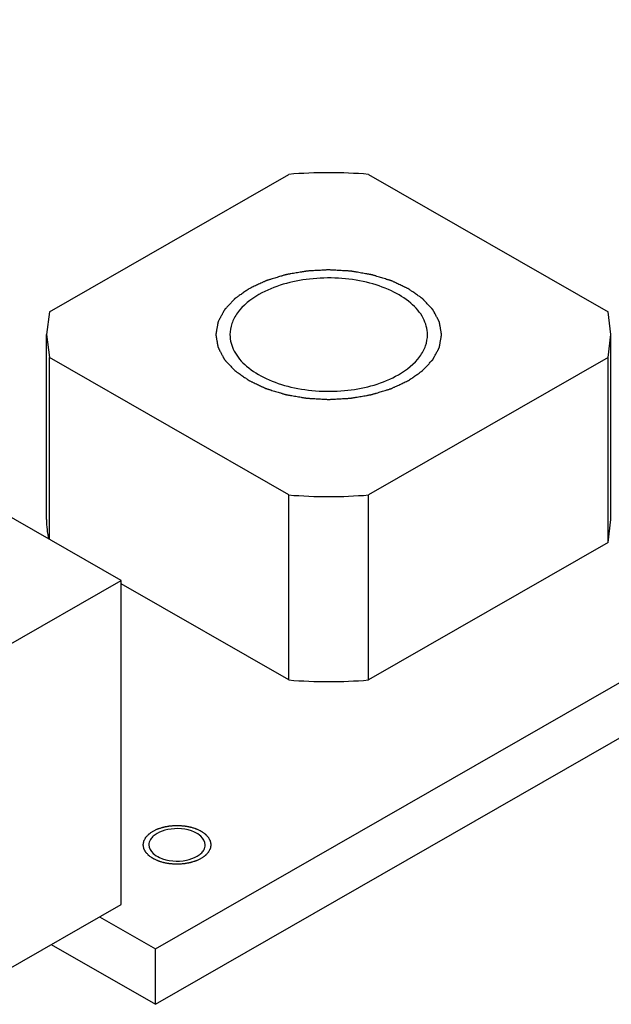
# Model space of a CAD drawing. Header units: millimetres. Extents: x 0 to 4195, y 0 to 2965.
# Tile 25 of 67: x 3503 to 3529, y 1833 to 1877. Entities that reach past the tile are written whole.
import ezdxf

# ---------------------------------------------------------------- set-up
doc = ezdxf.new("R2010")
doc.units = ezdxf.units.MM
doc.header["$LTSCALE"] = 231.275
doc.layers.get('0').update_dxf_attribs({"linetype": 'CONTINUOUS'})
for name, color, linetype in [('7_ALL_FEATURES', 7, 'CONTINUOUS'), ('ALL_AXIS', 7, 'CONTINUOUS'), ('ALL_ROUND', 7, 'CONTINUOUS')]:
    doc.layers.add(name, color=color, linetype=linetype)

msp = doc.modelspace()

# ---------------------------------------------------------------- linework, layer by layer
at = {"color": 7, "linetype": 'Continuous'}
for p, q in [((3508.862, 1835.4151), (3606.2306, 1891.2634)), ((3508.862, 1832.9576), (3606.2306, 1888.8059)), ((3504.1598, 1863.622), (3514.7664, 1869.7056)), ((3518.3019, 1869.7056), (3528.9085, 1863.622)), ((3504.1598, 1863.622), (3504.0341, 1862.608)), ((3529.0341, 1862.608), (3528.9085, 1863.622)), ((3504.0341, 1862.608), (3504.1598, 1861.5941)), ((3528.9085, 1861.5941), (3529.0341, 1862.608)), ((3514.7664, 1855.5104), (3504.1598, 1861.5941)), ((3504.1598, 1853.5424), (3504.1598, 1861.5941)), ((3528.9085, 1861.5941), (3518.3019, 1855.5104)), ((3528.9085, 1853.4025), (3528.9085, 1861.5941)), ((3514.7664, 1847.3188), (3514.7664, 1855.5104)), ((3518.3019, 1847.3188), (3518.3019, 1855.5104)), ((3528.9085, 1853.4025), (3529.0341, 1854.4165)), ((3528.9085, 1853.4025), (3518.3019, 1847.3188)), ((3514.7664, 1847.3188), (3507.3418, 1851.5774)), ((3508.862, 1832.9576), (3508.862, 1835.4151))]:
    msp.add_line(p, q, dxfattribs=at)
for centre, radius, start, end in [((3516.5341, 1848.0954), 21.6824, 85.32349, 94.67651), ((3516.5341, 1877.1206), 21.6824, 265.32349, 274.67651), ((3508.2198, 1854.421), 4.1856, 180.06193, 191.98268), ((3516.5341, 1868.9291), 21.6824, 265.32349, 274.67651)]:
    msp.add_arc(centre, radius, start, end, dxfattribs=at)
at = {"color": 2, "linetype": 'Continuous'}
for points, knots in [([(3520.0697, 1860.5801), (3520.1213, 1860.6161), (3520.1987, 1860.6702), (3520.302, 1860.7423), (3520.3794, 1860.7964), (3520.4568, 1860.8504), (3520.5213, 1860.8955), (3520.5729, 1860.9315), (3520.6052, 1860.954), (3520.631, 1860.9721), (3520.6503, 1860.9856), (3520.6666, 1860.9968), (3520.6792, 1861.0059), (3520.6898, 1861.0123), (3520.6961, 1861.0204), (3520.706, 1861.0306), (3520.7179, 1861.0435), (3520.7323, 1861.0589), (3520.7515, 1861.0794), (3520.7755, 1861.1051), (3520.814, 1861.1462), (3520.862, 1861.1976), (3520.9196, 1861.2593), (3520.9773, 1861.3209), (3521.0253, 1861.3723), (3521.0637, 1861.4134), (3521.0877, 1861.4391), (3521.107, 1861.4596), (3521.1213, 1861.4751), (3521.1335, 1861.4879), (3521.1428, 1861.4982), (3521.151, 1861.5057), (3521.1544, 1861.5143), (3521.1607, 1861.5254), (3521.168, 1861.5394), (3521.177, 1861.5561), (3521.1888, 1861.5784), (3521.2037, 1861.6062), (3521.2275, 1861.6509), (3521.2572, 1861.7066), (3521.2929, 1861.7735), (3521.3285, 1861.8404), (3521.3582, 1861.8962), (3521.382, 1861.9408), (3521.3969, 1861.9687), (3521.4088, 1861.991), (3521.4177, 1862.0077), (3521.4251, 1862.0216), (3521.4304, 1862.0314), (3521.4332, 1862.037), (3521.4359, 1862.0411), (3521.4362, 1862.0456), (3521.4374, 1862.0515), (3521.4391, 1862.0618), (3521.4417, 1862.0766), (3521.4447, 1862.0943), (3521.4489, 1862.1179), (3521.454, 1862.1474), (3521.4622, 1862.1947), (3521.4725, 1862.2537), (3521.4848, 1862.3246), (3521.4972, 1862.3954), (3521.5074, 1862.4545), (3521.5157, 1862.5017), (3521.5208, 1862.5312), (3521.5249, 1862.5549), (3521.528, 1862.5726), (3521.5305, 1862.5873), (3521.5324, 1862.5977), (3521.5333, 1862.6036), (3521.5346, 1862.608), (3521.5333, 1862.6123), (3521.5325, 1862.6182), (3521.5306, 1862.6283), (3521.5282, 1862.6428), (3521.5252, 1862.6602), (3521.5213, 1862.6834), (3521.5163, 1862.7124), (3521.5084, 1862.7589), (3521.4984, 1862.8169), (3521.4865, 1862.8865), (3521.4746, 1862.9562), (3521.4647, 1863.0142), (3521.4568, 1863.0606), (3521.4518, 1863.0896), (3521.4478, 1863.1128), (3521.4449, 1863.1302), (3521.4423, 1863.1447), (3521.4407, 1863.1549), (3521.4396, 1863.1607), (3521.4393, 1863.1651), (3521.4366, 1863.1692), (3521.4338, 1863.1748), (3521.4286, 1863.1846), (3521.4213, 1863.1985), (3521.4125, 1863.2153), (3521.4007, 1863.2376), (3521.386, 1863.2655), (3521.3625, 1863.3102), (3521.3332, 1863.366), (3521.2979, 1863.433), (3521.2626, 1863.4999), (3521.2333, 1863.5557), (3521.2098, 1863.6004), (3521.1951, 1863.6283), (3521.1833, 1863.6506), (3521.1745, 1863.6674), (3521.1671, 1863.6813), (3521.1621, 1863.6911), (3521.159, 1863.6967), (3521.1573, 1863.701), (3521.1532, 1863.7047), (3521.1486, 1863.7099), (3521.1401, 1863.7189), (3521.1283, 1863.7318), (3521.1139, 1863.7472), (3521.0948, 1863.7678), (3521.071, 1863.7935), (3521.0328, 1863.8347), (3520.9851, 1863.8862), (3520.9278, 1863.948), (3520.8705, 1864.0097), (3520.8228, 1864.0612), (3520.7847, 1864.1024), (3520.7608, 1864.1281), (3520.7417, 1864.1487), (3520.7273, 1864.1642), (3520.7156, 1864.1771), (3520.7057, 1864.1873), (3520.6995, 1864.1953), (3520.6887, 1864.2019), (3520.6759, 1864.2112), (3520.6594, 1864.2226), (3520.6398, 1864.2364), (3520.6136, 1864.2548), (3520.5808, 1864.2777), (3520.5284, 1864.3145), (3520.4629, 1864.3604), (3520.3842, 1864.4155), (3520.3056, 1864.4706), (3520.2401, 1864.5165), (3520.1876, 1864.5532), (3520.1483, 1864.5808), (3520.1155, 1864.6037), (3520.0927, 1864.6199), (3520.0794, 1864.6289), (3520.0702, 1864.6363), (3520.0578, 1864.6414), (3520.0423, 1864.6489), (3520.0146, 1864.6618), (3519.9754, 1864.6803), (3519.9283, 1864.7025), (3519.8655, 1864.7321), (3519.7869, 1864.7691), (3519.6927, 1864.8135), (3519.5984, 1864.8579), (3519.5199, 1864.895), (3519.457, 1864.9246), (3519.4099, 1864.9468), (3519.3706, 1864.9652), (3519.3432, 1864.9783), (3519.3273, 1864.9855), (3519.3161, 1864.9916), (3519.3021, 1864.9952), (3519.2843, 1865.0009), (3519.2529, 1865.0104), (3519.2081, 1865.0242), (3519.1544, 1865.0408), (3519.0827, 1865.0628), (3518.9931, 1865.0904), (3518.8856, 1865.1234), (3518.7781, 1865.1565), (3518.6885, 1865.184), (3518.6169, 1865.2061), (3518.5631, 1865.2226), (3518.5183, 1865.2363), (3518.487, 1865.2461), (3518.469, 1865.2514), (3518.456, 1865.2561), (3518.441, 1865.2581), (3518.4216, 1865.2617), (3518.3875, 1865.2675), (3518.339, 1865.2761), (3518.2806, 1865.2863), (3518.2029, 1865.3), (3518.1057, 1865.317), (3517.989, 1865.3375), (3517.8724, 1865.3579), (3517.7752, 1865.375), (3517.6974, 1865.3886), (3517.6391, 1865.3989), (3517.5905, 1865.4073), (3517.5565, 1865.4134), (3517.5369, 1865.4166), (3517.5227, 1865.4198), (3517.5069, 1865.4201), (3517.4864, 1865.4214), (3517.4503, 1865.4234), (3517.3989, 1865.4264), (3517.3371, 1865.4299), (3517.2548, 1865.4346), (3517.1518, 1865.4405), (3517.0283, 1865.4476), (3516.9048, 1865.4547), (3516.8018, 1865.4606), (3516.7195, 1865.4653), (3516.6577, 1865.4688), (3516.6062, 1865.4717), (3516.5702, 1865.4739), (3516.5496, 1865.4749), (3516.5341, 1865.4764), (3516.519, 1865.4749), (3516.4987, 1865.474), (3516.4633, 1865.4718), (3516.4127, 1865.4691), (3516.3521, 1865.4656), (3516.2711, 1865.4611), (3516.17, 1865.4554), (3516.0486, 1865.4486), (3515.9272, 1865.4417), (3515.826, 1865.4361), (3515.7451, 1865.4315), (3515.6844, 1865.4281), (3515.6338, 1865.4252), (3515.5984, 1865.4233), (3515.5782, 1865.422), (3515.5628, 1865.4217), (3515.5484, 1865.4186), (3515.5289, 1865.4154), (3515.4949, 1865.4094), (3515.4462, 1865.4011), (3515.3878, 1865.3909), (3515.31, 1865.3775), (3515.2127, 1865.3606), (3515.0959, 1865.3404), (3514.9791, 1865.3202), (3514.8818, 1865.3033), (3514.804, 1865.2898), (3514.7456, 1865.2797), (3514.6969, 1865.2712), (3514.6628, 1865.2655), (3514.6435, 1865.2619), (3514.6285, 1865.2599), (3514.6154, 1865.2553), (3514.5973, 1865.25), (3514.566, 1865.2403), (3514.5211, 1865.2267), (3514.4672, 1865.2102), (3514.3954, 1865.1883), (3514.3057, 1865.161), (3514.198, 1865.1281), (3514.0903, 1865.0953), (3514.0005, 1865.0679), (3513.9287, 1865.046), (3513.8749, 1865.0296), (3513.8301, 1865.0158), (3513.7985, 1865.0064), (3513.7808, 1865.0007), (3513.7668, 1864.9972), (3513.7553, 1864.991), (3513.7391, 1864.9836), (3513.7112, 1864.9704), (3513.6711, 1864.9516), (3513.6231, 1864.9291), (3513.559, 1864.899), (3513.479, 1864.8614), (3513.3509, 1864.8013), (3513.1908, 1864.7261), (3513.0627, 1864.666), (3512.9986, 1864.6359)], [0, 0, 0, 0, 0.015625, 0.0234375, 0.03125, 0.0390625, 0.046875, 0.0507812, 0.0546875, 0.0566406, 0.0585938, 0.0605469, 0.0615234, 0.0625, 0.0634766, 0.0644531, 0.0664062, 0.0683594, 0.0703125, 0.0742188, 0.078125, 0.0859375, 0.09375, 0.1015625, 0.109375, 0.1132812, 0.1171875, 0.1191406, 0.1210938, 0.1230469, 0.1240234, 0.125, 0.1259766, 0.1269531, 0.1289062, 0.1308594, 0.1328125, 0.1367188, 0.140625, 0.1484375, 0.15625, 0.1640625, 0.171875, 0.1757812, 0.1796875, 0.1816406, 0.1835938, 0.1855469, 0.1865234, 0.1870117, 0.1875, 0.1879883, 0.1884766, 0.1894531, 0.1914062, 0.1933594, 0.1953125, 0.1992188, 0.203125, 0.2109375, 0.21875, 0.2265625, 0.234375, 0.2382812, 0.2421875, 0.2441406, 0.2460938, 0.2480469, 0.2490234, 0.2495117, 0.25, 0.2504883, 0.2509766, 0.2519531, 0.2539062, 0.2558594, 0.2578125, 0.2617188, 0.265625, 0.2734375, 0.28125, 0.2890625, 0.296875, 0.3007812, 0.3046875, 0.3066406, 0.3085938, 0.3105469, 0.3115234, 0.3120117, 0.3125, 0.3129883, 0.3134766, 0.3144531, 0.3164062, 0.3183594, 0.3203125, 0.3242188, 0.328125, 0.3359375, 0.34375, 0.3515625, 0.359375, 0.3632812, 0.3671875, 0.3691406, 0.3710938, 0.3730469, 0.3740234, 0.3745117, 0.375, 0.3754883, 0.3759766, 0.3769531, 0.3789062, 0.3808594, 0.3828125, 0.3867188, 0.390625, 0.3984375, 0.40625, 0.4140625, 0.421875, 0.4257812, 0.4296875, 0.4316406, 0.4335938, 0.4355469, 0.4365234, 0.4375, 0.4384766, 0.4394531, 0.4414062, 0.4433594, 0.4453125, 0.4492188, 0.453125, 0.4609375, 0.46875, 0.4765625, 0.484375, 0.4882812, 0.4921875, 0.4960938, 0.4980469, 0.4990234, 0.5, 0.5009766, 0.5019531, 0.5039062, 0.5078125, 0.5117188, 0.515625, 0.5234375, 0.53125, 0.5390625, 0.546875, 0.5507812, 0.5546875, 0.5585938, 0.5605469, 0.5615234, 0.5625, 0.5634766, 0.5644531, 0.5664062, 0.5703125, 0.5742188, 0.578125, 0.5859375, 0.59375, 0.6015625, 0.609375, 0.6132812, 0.6171875, 0.6210938, 0.6230469, 0.6240234, 0.625, 0.6259766, 0.6269531, 0.6289062, 0.6328125, 0.6367188, 0.640625, 0.6484375, 0.65625, 0.6640625, 0.671875, 0.6757812, 0.6796875, 0.6835938, 0.6855469, 0.6865234, 0.6875, 0.6884766, 0.6894531, 0.6914062, 0.6953125, 0.6992188, 0.703125, 0.7109375, 0.71875, 0.7265625, 0.734375, 0.7382812, 0.7421875, 0.7460938, 0.7480469, 0.7490234, 0.75, 0.7509766, 0.7519531, 0.7539062, 0.7578125, 0.7617188, 0.765625, 0.7734375, 0.78125, 0.7890625, 0.796875, 0.8007812, 0.8046875, 0.8085938, 0.8105469, 0.8115234, 0.8125, 0.8134766, 0.8144531, 0.8164062, 0.8203125, 0.8242188, 0.828125, 0.8359375, 0.84375, 0.8515625, 0.859375, 0.8632812, 0.8671875, 0.8710938, 0.8730469, 0.8740234, 0.875, 0.8759766, 0.8769531, 0.8789062, 0.8828125, 0.8867188, 0.890625, 0.8984375, 0.90625, 0.9140625, 0.921875, 0.9257812, 0.9296875, 0.9335938, 0.9355469, 0.9365234, 0.9375, 0.9384766, 0.9394531, 0.9414062, 0.9453125, 0.9492188, 0.953125, 0.9609375, 0.96875, 0.984375, 1, 1, 1, 1]), ([(3512.9986, 1864.6359), (3512.947, 1864.5999), (3512.8696, 1864.5458), (3512.7663, 1864.4737), (3512.6889, 1864.4196), (3512.6115, 1864.3656), (3512.547, 1864.3205), (3512.4954, 1864.2845), (3512.4631, 1864.262), (3512.4373, 1864.2439), (3512.418, 1864.2304), (3512.4017, 1864.2192), (3512.3891, 1864.2101), (3512.3785, 1864.2037), (3512.3722, 1864.1956), (3512.3623, 1864.1854), (3512.3504, 1864.1725), (3512.336, 1864.1572), (3512.3168, 1864.1366), (3512.2928, 1864.1109), (3512.2543, 1864.0698), (3512.2063, 1864.0184), (3512.1487, 1863.9568), (3512.091, 1863.8951), (3512.043, 1863.8437), (3512.0046, 1863.8026), (3511.9805, 1863.7769), (3511.9613, 1863.7564), (3511.947, 1863.7409), (3511.9348, 1863.7281), (3511.9255, 1863.7178), (3511.9173, 1863.7103), (3511.9138, 1863.7017), (3511.9076, 1863.6906), (3511.9003, 1863.6767), (3511.8913, 1863.6599), (3511.8795, 1863.6376), (3511.8646, 1863.6098), (3511.8408, 1863.5652), (3511.8111, 1863.5094), (3511.7754, 1863.4425), (3511.7398, 1863.3756), (3511.7101, 1863.3198), (3511.6863, 1863.2752), (3511.6714, 1863.2473), (3511.6595, 1863.225), (3511.6506, 1863.2083), (3511.6432, 1863.1944), (3511.6379, 1863.1846), (3511.6351, 1863.179), (3511.6324, 1863.1749), (3511.6321, 1863.1704), (3511.6309, 1863.1645), (3511.6292, 1863.1542), (3511.6266, 1863.1394), (3511.6235, 1863.1217), (3511.6194, 1863.0981), (3511.6143, 1863.0686), (3511.6061, 1863.0213), (3511.5958, 1862.9623), (3511.5835, 1862.8914), (3511.5711, 1862.8206), (3511.5609, 1862.7615), (3511.5526, 1862.7143), (3511.5475, 1862.6848), (3511.5434, 1862.6611), (3511.5403, 1862.6434), (3511.5378, 1862.6287), (3511.5359, 1862.6183), (3511.535, 1862.6124), (3511.5337, 1862.608), (3511.535, 1862.6037), (3511.5358, 1862.5978), (3511.5377, 1862.5877), (3511.5401, 1862.5732), (3511.5431, 1862.5558), (3511.547, 1862.5326), (3511.552, 1862.5036), (3511.5599, 1862.4571), (3511.5699, 1862.3991), (3511.5818, 1862.3295), (3511.5937, 1862.2599), (3511.6036, 1862.2018), (3511.6115, 1862.1554), (3511.6165, 1862.1264), (3511.6204, 1862.1032), (3511.6234, 1862.0858), (3511.6259, 1862.0713), (3511.6276, 1862.0611), (3511.6287, 1862.0553), (3511.629, 1862.0509), (3511.6317, 1862.0468), (3511.6344, 1862.0412), (3511.6397, 1862.0314), (3511.647, 1862.0175), (3511.6558, 1862.0007), (3511.6676, 1861.9784), (3511.6823, 1861.9505), (3511.7058, 1861.9058), (3511.7351, 1861.85), (3511.7704, 1861.783), (3511.8056, 1861.7161), (3511.835, 1861.6603), (3511.8585, 1861.6156), (3511.8732, 1861.5877), (3511.885, 1861.5654), (3511.8938, 1861.5486), (3511.9012, 1861.5347), (3511.9062, 1861.5249), (3511.9093, 1861.5193), (3511.911, 1861.515), (3511.9151, 1861.5113), (3511.9197, 1861.5061), (3511.9282, 1861.4971), (3511.94, 1861.4842), (3511.9544, 1861.4688), (3511.9735, 1861.4482), (3511.9973, 1861.4225), (3512.0355, 1861.3813), (3512.0832, 1861.3298), (3512.1405, 1861.268), (3512.1977, 1861.2063), (3512.2455, 1861.1548), (3512.2836, 1861.1136), (3512.3075, 1861.0879), (3512.3266, 1861.0673), (3512.3409, 1861.0518), (3512.3527, 1861.0389), (3512.3626, 1861.0287), (3512.3688, 1861.0207), (3512.3796, 1861.0141), (3512.3924, 1861.0048), (3512.4089, 1860.9934), (3512.4285, 1860.9796), (3512.4547, 1860.9612), (3512.4875, 1860.9383), (3512.5399, 1860.9015), (3512.6054, 1860.8556), (3512.6841, 1860.8005), (3512.7627, 1860.7454), (3512.8282, 1860.6995), (3512.8807, 1860.6628), (3512.92, 1860.6352), (3512.9528, 1860.6123), (3512.9756, 1860.5961), (3512.9889, 1860.5871), (3512.9981, 1860.5797), (3513.0105, 1860.5747), (3513.026, 1860.5671), (3513.0537, 1860.5542), (3513.0928, 1860.5357), (3513.14, 1860.5135), (3513.2028, 1860.4839), (3513.2814, 1860.4469), (3513.3756, 1860.4025), (3513.4699, 1860.3581), (3513.5484, 1860.3211), (3513.6113, 1860.2915), (3513.6584, 1860.2692), (3513.6977, 1860.2508), (3513.7251, 1860.2377), (3513.741, 1860.2305), (3513.7522, 1860.2244), (3513.7662, 1860.2208), (3513.784, 1860.2151), (3513.8154, 1860.2056), (3513.8602, 1860.1918), (3513.9139, 1860.1752), (3513.9856, 1860.1532), (3514.0752, 1860.1257), (3514.1827, 1860.0926), (3514.2902, 1860.0595), (3514.3798, 1860.032), (3514.4514, 1860.0099), (3514.5052, 1859.9934), (3514.55, 1859.9797), (3514.5813, 1859.9699), (3514.5993, 1859.9646), (3514.6123, 1859.9599), (3514.6273, 1859.9579), (3514.6466, 1859.9543), (3514.6808, 1859.9485), (3514.7293, 1859.9399), (3514.7876, 1859.9297), (3514.8654, 1859.916), (3514.9626, 1859.899), (3515.0793, 1859.8785), (3515.1959, 1859.8581), (3515.2931, 1859.841), (3515.3709, 1859.8274), (3515.4292, 1859.8171), (3515.4778, 1859.8087), (3515.5118, 1859.8026), (3515.5313, 1859.7994), (3515.5456, 1859.7962), (3515.5614, 1859.7959), (3515.5819, 1859.7946), (3515.6179, 1859.7926), (3515.6694, 1859.7896), (3515.7312, 1859.7861), (3515.8135, 1859.7814), (3515.9165, 1859.7755), (3516.04, 1859.7684), (3516.1635, 1859.7613), (3516.2665, 1859.7554), (3516.3488, 1859.7507), (3516.4106, 1859.7472), (3516.4621, 1859.7443), (3516.4981, 1859.7421), (3516.5187, 1859.7411), (3516.5342, 1859.7396), (3516.5493, 1859.7411), (3516.5696, 1859.742), (3516.605, 1859.7442), (3516.6555, 1859.7469), (3516.7162, 1859.7504), (3516.7972, 1859.7549), (3516.8983, 1859.7606), (3517.0197, 1859.7674), (3517.1411, 1859.7743), (3517.2423, 1859.7799), (3517.3232, 1859.7845), (3517.3839, 1859.7879), (3517.4345, 1859.7908), (3517.4699, 1859.7927), (3517.4901, 1859.794), (3517.5055, 1859.7943), (3517.5199, 1859.7974), (3517.5394, 1859.8006), (3517.5734, 1859.8066), (3517.6221, 1859.8149), (3517.6805, 1859.8251), (3517.7583, 1859.8385), (3517.8556, 1859.8554), (3517.9724, 1859.8756), (3518.0892, 1859.8958), (3518.1865, 1859.9127), (3518.2643, 1859.9262), (3518.3227, 1859.9363), (3518.3713, 1859.9448), (3518.4055, 1859.9505), (3518.4248, 1859.9541), (3518.4398, 1859.9561), (3518.4529, 1859.9607), (3518.471, 1859.966), (3518.5023, 1859.9757), (3518.5472, 1859.9893), (3518.601, 1860.0058), (3518.6729, 1860.0277), (3518.7626, 1860.0551), (3518.8703, 1860.0879), (3518.978, 1860.1207), (3519.0678, 1860.1481), (3519.1395, 1860.17), (3519.1934, 1860.1864), (3519.2382, 1860.2002), (3519.2698, 1860.2096), (3519.2875, 1860.2153), (3519.3015, 1860.2188), (3519.313, 1860.225), (3519.3292, 1860.2324), (3519.3571, 1860.2456), (3519.3972, 1860.2644), (3519.4452, 1860.2869), (3519.5093, 1860.317), (3519.5893, 1860.3546), (3519.7174, 1860.4147), (3519.8775, 1860.4899), (3520.0056, 1860.55), (3520.0697, 1860.5801)], [0, 0, 0, 0, 0.015625, 0.0234375, 0.03125, 0.0390625, 0.046875, 0.0507812, 0.0546875, 0.0566406, 0.0585938, 0.0605469, 0.0615234, 0.0625, 0.0634766, 0.0644531, 0.0664062, 0.0683594, 0.0703125, 0.0742188, 0.078125, 0.0859375, 0.09375, 0.1015625, 0.109375, 0.1132812, 0.1171875, 0.1191406, 0.1210938, 0.1230469, 0.1240234, 0.125, 0.1259766, 0.1269531, 0.1289062, 0.1308594, 0.1328125, 0.1367188, 0.140625, 0.1484375, 0.15625, 0.1640625, 0.171875, 0.1757812, 0.1796875, 0.1816406, 0.1835938, 0.1855469, 0.1865234, 0.1870117, 0.1875, 0.1879883, 0.1884766, 0.1894531, 0.1914062, 0.1933594, 0.1953125, 0.1992188, 0.203125, 0.2109375, 0.21875, 0.2265625, 0.234375, 0.2382812, 0.2421875, 0.2441406, 0.2460938, 0.2480469, 0.2490234, 0.2495117, 0.25, 0.2504883, 0.2509766, 0.2519531, 0.2539062, 0.2558594, 0.2578125, 0.2617188, 0.265625, 0.2734375, 0.28125, 0.2890625, 0.296875, 0.3007812, 0.3046875, 0.3066406, 0.3085938, 0.3105469, 0.3115234, 0.3120117, 0.3125, 0.3129883, 0.3134766, 0.3144531, 0.3164062, 0.3183594, 0.3203125, 0.3242188, 0.328125, 0.3359375, 0.34375, 0.3515625, 0.359375, 0.3632812, 0.3671875, 0.3691406, 0.3710938, 0.3730469, 0.3740234, 0.3745117, 0.375, 0.3754883, 0.3759766, 0.3769531, 0.3789062, 0.3808594, 0.3828125, 0.3867188, 0.390625, 0.3984375, 0.40625, 0.4140625, 0.421875, 0.4257812, 0.4296875, 0.4316406, 0.4335938, 0.4355469, 0.4365234, 0.4375, 0.4384766, 0.4394531, 0.4414062, 0.4433594, 0.4453125, 0.4492188, 0.453125, 0.4609375, 0.46875, 0.4765625, 0.484375, 0.4882812, 0.4921875, 0.4960938, 0.4980469, 0.4990234, 0.5, 0.5009766, 0.5019531, 0.5039062, 0.5078125, 0.5117188, 0.515625, 0.5234375, 0.53125, 0.5390625, 0.546875, 0.5507812, 0.5546875, 0.5585938, 0.5605469, 0.5615234, 0.5625, 0.5634766, 0.5644531, 0.5664062, 0.5703125, 0.5742188, 0.578125, 0.5859375, 0.59375, 0.6015625, 0.609375, 0.6132812, 0.6171875, 0.6210938, 0.6230469, 0.6240234, 0.625, 0.6259766, 0.6269531, 0.6289062, 0.6328125, 0.6367188, 0.640625, 0.6484375, 0.65625, 0.6640625, 0.671875, 0.6757812, 0.6796875, 0.6835938, 0.6855469, 0.6865234, 0.6875, 0.6884766, 0.6894531, 0.6914062, 0.6953125, 0.6992188, 0.703125, 0.7109375, 0.71875, 0.7265625, 0.734375, 0.7382812, 0.7421875, 0.7460938, 0.7480469, 0.7490234, 0.75, 0.7509766, 0.7519531, 0.7539062, 0.7578125, 0.7617188, 0.765625, 0.7734375, 0.78125, 0.7890625, 0.796875, 0.8007812, 0.8046875, 0.8085938, 0.8105469, 0.8115234, 0.8125, 0.8134766, 0.8144531, 0.8164062, 0.8203125, 0.8242188, 0.828125, 0.8359375, 0.84375, 0.8515625, 0.859375, 0.8632812, 0.8671875, 0.8710938, 0.8730469, 0.8740234, 0.875, 0.8759766, 0.8769531, 0.8789062, 0.8828125, 0.8867188, 0.890625, 0.8984375, 0.90625, 0.9140625, 0.921875, 0.9257812, 0.9296875, 0.9335938, 0.9355469, 0.9365234, 0.9375, 0.9384766, 0.9394531, 0.9414062, 0.9453125, 0.9492188, 0.953125, 0.9609375, 0.96875, 0.984375, 1, 1, 1, 1]), ([(3510.8773, 1839.41), (3510.8584, 1839.4011), (3510.8207, 1839.3834), (3510.7642, 1839.3567), (3510.717, 1839.3346), (3510.6842, 1839.3189), (3510.6651, 1839.3102), (3510.6516, 1839.303), (3510.6348, 1839.2986), (3510.6135, 1839.2918), (3510.5758, 1839.2804), (3510.5221, 1839.2637), (3510.4683, 1839.2473), (3510.4308, 1839.2356), (3510.4091, 1839.2292), (3510.3935, 1839.2236), (3510.3755, 1839.2212), (3510.3523, 1839.2169), (3510.3114, 1839.2098), (3510.2531, 1839.1995), (3510.1947, 1839.1894), (3510.154, 1839.1821), (3510.1305, 1839.1782), (3510.1134, 1839.1744), (3510.0945, 1839.1741), (3510.0699, 1839.1724), (3510.0266, 1839.1701), (3509.9649, 1839.1665), (3509.9031, 1839.1631), (3509.8599, 1839.1604), (3509.8352, 1839.1593), (3509.8165, 1839.1574), (3509.7984, 1839.1592), (3509.7741, 1839.1603), (3509.7317, 1839.1629), (3509.6709, 1839.1662), (3509.6103, 1839.1697), (3509.5677, 1839.1719), (3509.5435, 1839.1735), (3509.5251, 1839.1738), (3509.5078, 1839.1776), (3509.4844, 1839.1814), (3509.4436, 1839.1886), (3509.3851, 1839.1986), (3509.3268, 1839.2089), (3509.2858, 1839.2158), (3509.2626, 1839.2201), (3509.2446, 1839.2224), (3509.229, 1839.228), (3509.2073, 1839.2344), (3509.1697, 1839.246), (3509.1158, 1839.2623), (3509.062, 1839.2789), (3509.0242, 1839.2902), (3509.0028, 1839.297), (3508.986, 1839.3013), (3508.9723, 1839.3087), (3508.9528, 1839.3175), (3508.9193, 1839.3334), (3508.8713, 1839.3559), (3508.8232, 1839.3784), (3508.7896, 1839.3943), (3508.7727, 1839.4021), (3508.7633, 1839.4067), (3508.7556, 1839.4098), (3508.7503, 1839.4141), (3508.7424, 1839.4195), (3508.7289, 1839.429), (3508.7017, 1839.4479), (3508.6631, 1839.4749), (3508.6243, 1839.5019), (3508.5973, 1839.5209), (3508.5836, 1839.5303), (3508.5761, 1839.5358), (3508.5697, 1839.5396), (3508.5659, 1839.5444), (3508.56, 1839.5505), (3508.55, 1839.5614), (3508.5298, 1839.5829), (3508.501, 1839.6138), (3508.4721, 1839.6446), (3508.452, 1839.6662), (3508.4418, 1839.677), (3508.4363, 1839.6832), (3508.4313, 1839.6877), (3508.4293, 1839.6928), (3508.4255, 1839.6995), (3508.4194, 1839.7112), (3508.4068, 1839.7346), (3508.3926, 1839.7614), (3508.3783, 1839.7881), (3508.3676, 1839.8082), (3508.3588, 1839.8249), (3508.3524, 1839.8366), (3508.349, 1839.8433), (3508.3457, 1839.8483), (3508.3454, 1839.8537), (3508.344, 1839.8607), (3508.342, 1839.8732), (3508.3376, 1839.8979), (3508.3327, 1839.9263), (3508.3277, 1839.9546), (3508.324, 1839.9759), (3508.321, 1839.9936), (3508.3187, 1840.006), (3508.3177, 1840.0131), (3508.3161, 1840.0184), (3508.3177, 1840.0236), (3508.3186, 1840.0306), (3508.3209, 1840.0428), (3508.3238, 1840.0602), (3508.3273, 1840.0811), (3508.3321, 1840.1089), (3508.3368, 1840.1368), (3508.3411, 1840.1611), (3508.343, 1840.1733), (3508.3444, 1840.1803), (3508.3447, 1840.1856), (3508.348, 1840.1905), (3508.3513, 1840.1972), (3508.3576, 1840.2089), (3508.3698, 1840.2324), (3508.3875, 1840.2659), (3508.4051, 1840.2994), (3508.4175, 1840.3228), (3508.4236, 1840.3346), (3508.4273, 1840.3412), (3508.4293, 1840.3464), (3508.4342, 1840.3509), (3508.4398, 1840.3571), (3508.4499, 1840.3679), (3508.4699, 1840.3895), (3508.4986, 1840.4204), (3508.5271, 1840.4513), (3508.5473, 1840.4729), (3508.5572, 1840.4837), (3508.5631, 1840.4898), (3508.5668, 1840.4947), (3508.5733, 1840.4986), (3508.5809, 1840.5042), (3508.5948, 1840.5138), (3508.6144, 1840.5276), (3508.638, 1840.5441), (3508.6695, 1840.5662), (3508.7088, 1840.5937), (3508.7402, 1840.6157), (3508.756, 1840.6268)], [0, 0, 0, 0, 0.015625, 0.03125, 0.046875, 0.0546875, 0.0585938, 0.0625, 0.0664062, 0.0703125, 0.078125, 0.09375, 0.109375, 0.1171875, 0.1210938, 0.125, 0.1289062, 0.1328125, 0.140625, 0.15625, 0.171875, 0.1796875, 0.1835938, 0.1875, 0.1914062, 0.1953125, 0.203125, 0.21875, 0.234375, 0.2421875, 0.2460938, 0.25, 0.2539062, 0.2578125, 0.265625, 0.28125, 0.296875, 0.3046875, 0.3085938, 0.3125, 0.3164062, 0.3203125, 0.328125, 0.34375, 0.359375, 0.3671875, 0.3710938, 0.375, 0.3789062, 0.3828125, 0.390625, 0.40625, 0.421875, 0.4296875, 0.4335938, 0.4375, 0.4414062, 0.4453125, 0.453125, 0.46875, 0.484375, 0.4921875, 0.4960938, 0.4980469, 0.5, 0.5019531, 0.5039062, 0.5078125, 0.515625, 0.53125, 0.546875, 0.5546875, 0.5585938, 0.5605469, 0.5625, 0.5644531, 0.5664062, 0.5703125, 0.578125, 0.59375, 0.609375, 0.6171875, 0.6210938, 0.6230469, 0.625, 0.6269531, 0.6289062, 0.6328125, 0.640625, 0.65625, 0.6640625, 0.671875, 0.6796875, 0.6835938, 0.6855469, 0.6875, 0.6894531, 0.6914062, 0.6953125, 0.703125, 0.71875, 0.7265625, 0.734375, 0.7421875, 0.7460938, 0.7480469, 0.75, 0.7519531, 0.7539062, 0.7578125, 0.765625, 0.7734375, 0.78125, 0.796875, 0.8046875, 0.8085938, 0.8105469, 0.8125, 0.8144531, 0.8164062, 0.8203125, 0.828125, 0.84375, 0.859375, 0.8671875, 0.8710938, 0.8730469, 0.875, 0.8769531, 0.8789062, 0.8828125, 0.890625, 0.90625, 0.921875, 0.9296875, 0.9335938, 0.9355469, 0.9375, 0.9394531, 0.9414062, 0.9453125, 0.953125, 0.9609375, 0.96875, 0.984375, 1, 1, 1, 1]), ([(3508.756, 1840.6268), (3508.7748, 1840.6357), (3508.8125, 1840.6534), (3508.8691, 1840.6801), (3508.9163, 1840.7022), (3508.9491, 1840.7179), (3508.9682, 1840.7266), (3508.9816, 1840.7338), (3508.9985, 1840.7382), (3509.0197, 1840.745), (3509.0575, 1840.7564), (3509.1112, 1840.7731), (3509.165, 1840.7895), (3509.2025, 1840.8012), (3509.2242, 1840.8076), (3509.2398, 1840.8132), (3509.2578, 1840.8156), (3509.281, 1840.8199), (3509.3219, 1840.827), (3509.3801, 1840.8373), (3509.4385, 1840.8474), (3509.4793, 1840.8547), (3509.5027, 1840.8586), (3509.5198, 1840.8624), (3509.5388, 1840.8627), (3509.5633, 1840.8644), (3509.6067, 1840.8667), (3509.6684, 1840.8703), (3509.7301, 1840.8737), (3509.7734, 1840.8764), (3509.7981, 1840.8775), (3509.8167, 1840.8794), (3509.8348, 1840.8776), (3509.8591, 1840.8765), (3509.9016, 1840.8739), (3509.9623, 1840.8706), (3510.023, 1840.8671), (3510.0655, 1840.8649), (3510.0897, 1840.8633), (3510.1082, 1840.863), (3510.1254, 1840.8592), (3510.1489, 1840.8554), (3510.1897, 1840.8482), (3510.2481, 1840.8382), (3510.3065, 1840.8279), (3510.3474, 1840.821), (3510.3706, 1840.8167), (3510.3886, 1840.8144), (3510.4043, 1840.8088), (3510.426, 1840.8024), (3510.4636, 1840.7908), (3510.5175, 1840.7745), (3510.5713, 1840.7579), (3510.6091, 1840.7466), (3510.6304, 1840.7398), (3510.6472, 1840.7355), (3510.661, 1840.7281), (3510.6804, 1840.7193), (3510.7139, 1840.7034), (3510.762, 1840.6809), (3510.8101, 1840.6584), (3510.8436, 1840.6425), (3510.8605, 1840.6347), (3510.87, 1840.6301), (3510.8777, 1840.627), (3510.883, 1840.6227), (3510.8909, 1840.6173), (3510.9043, 1840.6078), (3510.9315, 1840.5889), (3510.9702, 1840.5619), (3511.0089, 1840.5349), (3511.036, 1840.5159), (3511.0496, 1840.5065), (3511.0572, 1840.501), (3511.0635, 1840.4972), (3511.0673, 1840.4923), (3511.0733, 1840.4863), (3511.0832, 1840.4754), (3511.1035, 1840.4539), (3511.1323, 1840.423), (3511.1611, 1840.3922), (3511.1812, 1840.3706), (3511.1914, 1840.3598), (3511.197, 1840.3536), (3511.2019, 1840.3491), (3511.204, 1840.344), (3511.2078, 1840.3373), (3511.2139, 1840.3256), (3511.2264, 1840.3022), (3511.2407, 1840.2754), (3511.2549, 1840.2487), (3511.2657, 1840.2286), (3511.2745, 1840.2119), (3511.2809, 1840.2002), (3511.2842, 1840.1935), (3511.2875, 1840.1885), (3511.2878, 1840.1831), (3511.2893, 1840.1761), (3511.2913, 1840.1636), (3511.2957, 1840.1389), (3511.3006, 1840.1105), (3511.3055, 1840.0822), (3511.3093, 1840.0609), (3511.3123, 1840.0432), (3511.3146, 1840.0308), (3511.3156, 1840.0237), (3511.3172, 1840.0184), (3511.3156, 1840.0132), (3511.3146, 1840.0062), (3511.3124, 1839.994), (3511.3095, 1839.9766), (3511.3059, 1839.9557), (3511.3012, 1839.9279), (3511.2964, 1839.9), (3511.2922, 1839.8757), (3511.2902, 1839.8635), (3511.2888, 1839.8565), (3511.2886, 1839.8512), (3511.2853, 1839.8463), (3511.282, 1839.8396), (3511.2757, 1839.8279), (3511.2634, 1839.8044), (3511.2457, 1839.7709), (3511.2282, 1839.7374), (3511.2157, 1839.714), (3511.2097, 1839.7022), (3511.206, 1839.6956), (3511.2039, 1839.6904), (3511.199, 1839.6859), (3511.1935, 1839.6797), (3511.1834, 1839.6689), (3511.1634, 1839.6473), (3511.1347, 1839.6164), (3511.1061, 1839.5855), (3511.086, 1839.5639), (3511.0761, 1839.5531), (3511.0702, 1839.547), (3511.0665, 1839.5421), (3511.06, 1839.5382), (3511.0523, 1839.5326), (3511.0384, 1839.523), (3511.0189, 1839.5092), (3510.9952, 1839.4927), (3510.9638, 1839.4706), (3510.9245, 1839.4431), (3510.893, 1839.4211), (3510.8773, 1839.41)], [0, 0, 0, 0, 0.015625, 0.03125, 0.046875, 0.0546875, 0.0585938, 0.0625, 0.0664062, 0.0703125, 0.078125, 0.09375, 0.109375, 0.1171875, 0.1210938, 0.125, 0.1289062, 0.1328125, 0.140625, 0.15625, 0.171875, 0.1796875, 0.1835938, 0.1875, 0.1914062, 0.1953125, 0.203125, 0.21875, 0.234375, 0.2421875, 0.2460938, 0.25, 0.2539062, 0.2578125, 0.265625, 0.28125, 0.296875, 0.3046875, 0.3085938, 0.3125, 0.3164062, 0.3203125, 0.328125, 0.34375, 0.359375, 0.3671875, 0.3710938, 0.375, 0.3789062, 0.3828125, 0.390625, 0.40625, 0.421875, 0.4296875, 0.4335938, 0.4375, 0.4414062, 0.4453125, 0.453125, 0.46875, 0.484375, 0.4921875, 0.4960938, 0.4980469, 0.5, 0.5019531, 0.5039062, 0.5078125, 0.515625, 0.53125, 0.546875, 0.5546875, 0.5585938, 0.5605469, 0.5625, 0.5644531, 0.5664062, 0.5703125, 0.578125, 0.59375, 0.609375, 0.6171875, 0.6210938, 0.6230469, 0.625, 0.6269531, 0.6289062, 0.6328125, 0.640625, 0.65625, 0.6640625, 0.671875, 0.6796875, 0.6835938, 0.6855469, 0.6875, 0.6894531, 0.6914062, 0.6953125, 0.703125, 0.71875, 0.7265625, 0.734375, 0.7421875, 0.7460938, 0.7480469, 0.75, 0.7519531, 0.7539062, 0.7578125, 0.765625, 0.7734375, 0.78125, 0.796875, 0.8046875, 0.8085938, 0.8105469, 0.8125, 0.8144531, 0.8164062, 0.8203125, 0.828125, 0.84375, 0.859375, 0.8671875, 0.8710938, 0.8730469, 0.875, 0.8769531, 0.8789062, 0.8828125, 0.890625, 0.90625, 0.921875, 0.9296875, 0.9335938, 0.9355469, 0.9375, 0.9394531, 0.9414062, 0.9453125, 0.953125, 0.9609375, 0.96875, 0.984375, 1, 1, 1, 1])]:
    msp.add_open_spline(points, degree=3, knots=knots, dxfattribs=at)
at = {"color": 7, "linetype": 'Continuous'}
for points, knots in [([(3520.9091, 1862.608), (3520.9091, 1862.8588), (3520.7563, 1863.4021), (3520.1609, 1864.0742), (3519.2824, 1864.6057), (3518.1862, 1864.9695), (3516.9556, 1865.1411), (3515.3272, 1865.0958), (3514.118, 1864.771), (3513.4406, 1864.3824)], [0, 0, 0, 0, 0.0866411, 0.1859994, 0.3034966, 0.4375903, 0.5824755, 0.7301991, 1, 1, 1, 1]), ([(3513.4406, 1864.3824), (3513.0792, 1864.1751), (3512.591, 1863.7937), (3512.2208, 1863.1191), (3512.1592, 1862.7736), (3512.1592, 1862.608)], [0, 0, 0, 0, 0.5483984, 0.7820559, 1, 1, 1, 1]), ([(3512.1592, 1862.608), (3512.1592, 1862.3572), (3512.3119, 1861.8139), (3512.9074, 1861.1418), (3513.7859, 1860.6103), (3514.8821, 1860.2465), (3516.1127, 1860.0749), (3517.7411, 1860.1202), (3518.9503, 1860.445), (3519.6277, 1860.8336)], [0, 0, 0, 0, 0.0866411, 0.1859994, 0.3034966, 0.4375903, 0.5824755, 0.7301991, 1, 1, 1, 1]), ([(3519.6277, 1860.8336), (3519.9891, 1861.0409), (3520.4773, 1861.4223), (3520.8475, 1862.0969), (3520.9091, 1862.4424), (3520.9091, 1862.608)], [0, 0, 0, 0, 0.5483984, 0.7820559, 1, 1, 1, 1])]:
    msp.add_open_spline(points, degree=3, knots=knots, dxfattribs=at)
at = {"layer": '7_ALL_FEATURES', "color": 7, "linetype": 'Continuous'}
for p, q in [((3507.3418, 1851.7173), (3491.7854, 1860.64)), ((3502.0385, 1848.6754), (3507.3418, 1851.7173)), ((3507.3418, 1837.3821), (3507.3418, 1851.7173)), ((3502.0385, 1834.3403), (3507.3418, 1837.3821))]:
    msp.add_line(p, q, dxfattribs=at)
at = {"layer": 'ALL_AXIS', "color": 7, "linetype": 'Continuous'}
for p, q in [((3504.0341, 1854.4165), (3504.0341, 1862.608)), ((3529.0341, 1854.4165), (3529.0341, 1862.608))]:
    msp.add_line(p, q, dxfattribs=at)
for points in [[(3509.4038, 1840.6951), (3509.2402, 1840.6622), (3509.0775, 1840.6084), (3508.9327, 1840.5254)], [(3511.0666, 1840.0194), (3511.0663, 1840.1614), (3510.9799, 1840.3041), (3510.875, 1840.3999)], [(3508.5666, 1840.0174), (3508.5669, 1839.8754), (3508.6534, 1839.7327), (3508.7582, 1839.6369)], [(3510.2295, 1839.3417), (3510.3931, 1839.3746), (3510.5557, 1839.4284), (3510.7005, 1839.5114)]]:
    msp.add_open_spline(points, degree=3, dxfattribs=at)
for points, knots in [([(3510.875, 1840.3999), (3510.7934, 1840.4744), (3510.3501, 1840.7407), (3509.7952, 1840.7739), (3509.4038, 1840.6951)], [0, 0, 0, 0, 0.2168175, 1, 1, 1, 1]), ([(3508.6368, 1840.2552), (3508.6144, 1840.2186), (3508.579, 1840.1419), (3508.5666, 1840.058), (3508.5666, 1840.0174)], [0, 0, 0, 0, 0.5134471, 1, 1, 1, 1]), ([(3508.9327, 1840.5254), (3508.8708, 1840.4898), (3508.7598, 1840.4119), (3508.6697, 1840.3091), (3508.6368, 1840.2552)], [0, 0, 0, 0, 0.5307639, 1, 1, 1, 1]), ([(3510.7005, 1839.5114), (3510.7625, 1839.547), (3510.8735, 1839.6249), (3510.9635, 1839.7277), (3510.9965, 1839.7816)], [0, 0, 0, 0, 0.5307639, 1, 1, 1, 1]), ([(3510.9965, 1839.7816), (3511.0189, 1839.8181), (3511.0542, 1839.8949), (3511.0667, 1839.9788), (3511.0666, 1840.0194)], [0, 0, 0, 0, 0.5134471, 1, 1, 1, 1]), ([(3508.7582, 1839.6369), (3508.8398, 1839.5624), (3509.2831, 1839.2961), (3509.8381, 1839.2629), (3510.2295, 1839.3417)], [0, 0, 0, 0, 0.2168175, 1, 1, 1, 1])]:
    msp.add_open_spline(points, degree=3, knots=knots, dxfattribs=at)
at = {"layer": 'ALL_ROUND', "color": 7, "linetype": 'Continuous'}
for p, q in [((3506.3872, 1836.8346), (3508.862, 1835.4151)), ((3504.2449, 1835.6059), (3508.862, 1832.9576))]:
    msp.add_line(p, q, dxfattribs=at)

doc.saveas('drawing.dxf')
